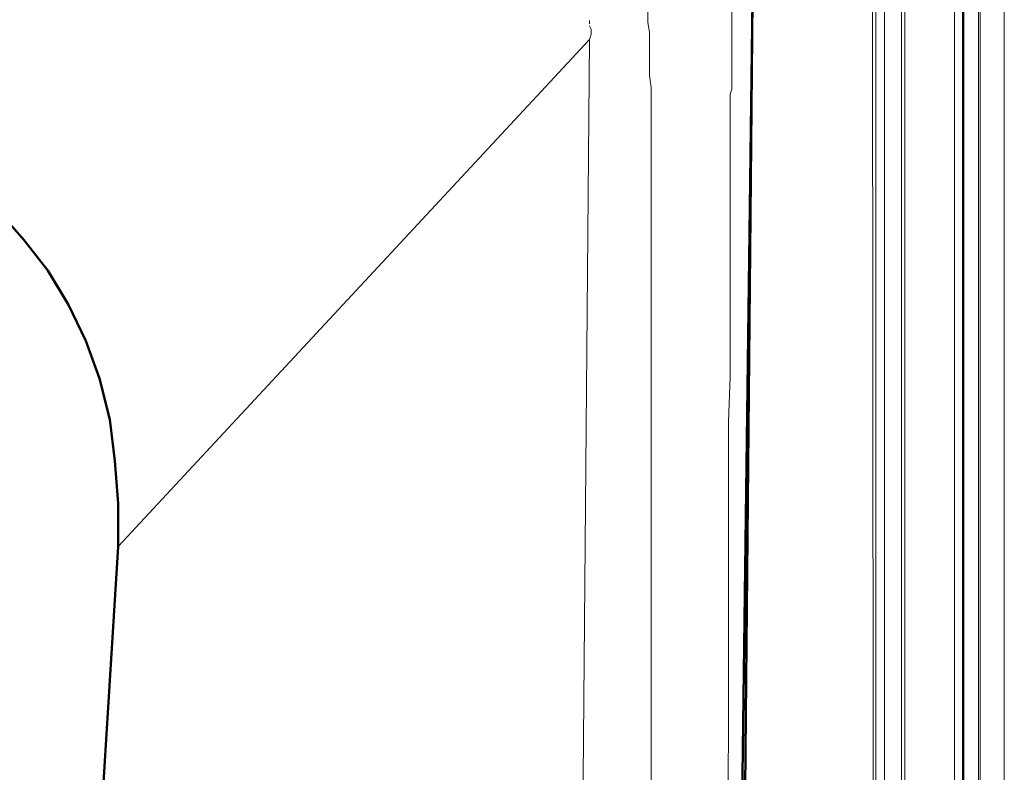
# Model space of a CAD drawing. Header units: centimetres. Extents: x -94 to 21, y -30 to 196.
# Tile 37 of 143: x -6.095 to -4.879, y -5.956 to -5.026. Entities that reach past the tile are written whole.
import ezdxf

# ---------------------------------------------------------------- set-up
doc = ezdxf.new("R2010")
doc.units = ezdxf.units.CM
doc.header["$MEASUREMENT"] = 0
doc.layers.add('Ebene 1', color=7, linetype='Continuous')

msp = doc.modelspace()

# ---------------------------------------------------------------- linework, layer by layer
at = {"layer": 'Ebene 1', "color": 252, "lineweight": 13}
for points, knots in [([(-5.21598, -4.96386), (-5.21598, -4.96386), (-5.21598, -4.97867), (-5.21598, -4.97867), (-5.21598, -4.97867), (-5.21598, -4.99349), (-5.21598, -4.99349), (-5.21598, -4.99349), (-5.21598, -4.99984), (-5.21598, -4.99984), (-5.21598, -4.99984), (-5.21598, -5.00619), (-5.21598, -5.00619), (-5.21598, -5.00619), (-5.21598, -5.01254), (-5.21598, -5.01254), (-5.21598, -5.01254), (-5.21598, -5.02101), (-5.21598, -5.02101), (-5.21598, -5.02101), (-5.21598, -5.02736), (-5.21598, -5.02736), (-5.21598, -5.02736), (-5.21598, -5.03371), (-5.21598, -5.03371), (-5.21598, -5.03371), (-5.21598, -5.04217), (-5.21598, -5.04217), (-5.21598, -5.04217), (-5.21598, -5.04852), (-5.21598, -5.04852), (-5.21598, -5.04852), (-5.21598, -5.06334), (-5.21598, -5.06334), (-5.21598, -5.06334), (-5.21598, -5.07604), (-5.21598, -5.07604), (-5.21598, -5.07604), (-5.21598, -5.08239), (-5.21598, -5.08239), (-5.21598, -5.08239), (-5.21598, -5.09086), (-5.21598, -5.09086), (-5.21598, -5.09086), (-5.21598, -5.09721), (-5.21598, -5.09721), (-5.21598, -5.09721), (-5.21598, -5.10356), (-5.21598, -5.10356), (-5.21598, -5.10356), (-5.21598, -5.11202), (-5.21598, -5.11202)], [0, 0, 0, 0, 0.0588235, 0.0588235, 0.0588235, 0.1176471, 0.1176471, 0.1176471, 0.1764706, 0.1764706, 0.1764706, 0.2352941, 0.2352941, 0.2352941, 0.2941176, 0.2941176, 0.2941176, 0.3529412, 0.3529412, 0.3529412, 0.4117647, 0.4117647, 0.4117647, 0.4705882, 0.4705882, 0.4705882, 0.5294118, 0.5294118, 0.5294118, 0.5882353, 0.5882353, 0.5882353, 0.6470588, 0.6470588, 0.6470588, 0.7058824, 0.7058824, 0.7058824, 0.7647059, 0.7647059, 0.7647059, 0.8235294, 0.8235294, 0.8235294, 0.8823529, 0.8823529, 0.8823529, 0.9411765, 0.9411765, 0.9411765, 1, 1, 1, 1]), ([(-5.3197, -5.00196), (-5.3197, -5.00196), (-5.3197, -5.00831), (-5.3197, -5.00831), (-5.3197, -5.00831), (-5.3197, -5.01466), (-5.3197, -5.01466), (-5.3197, -5.01466), (-5.3197, -5.02947), (-5.3197, -5.02947)], [0, 0, 0, 0, 0.3333333, 0.3333333, 0.3333333, 0.6666667, 0.6666667, 0.6666667, 1, 1, 1, 1]), ([(-5.39167, -5.02736), (-5.39167, -5.02736), (-5.39167, -5.03159), (-5.39167, -5.03159), (-5.39167, -5.03159), (-5.39167, -5.03159), (-5.39167, -5.03159)], [0, 0, 0, 0, 0.5, 0.5, 0.5, 1, 1, 1, 1]), ([(-5.31758, -5.04217), (-5.31758, -5.04217), (-5.31758, -5.05487), (-5.31758, -5.05487), (-5.31758, -5.05487), (-5.31758, -5.06969), (-5.31758, -5.06969), (-5.31758, -5.06969), (-5.31758, -5.07604), (-5.31758, -5.07604), (-5.31758, -5.07604), (-5.31758, -5.08239), (-5.31758, -5.08239), (-5.31758, -5.08239), (-5.31758, -5.08874), (-5.31758, -5.08874), (-5.31758, -5.08874), (-5.31758, -5.09509), (-5.31758, -5.09509)], [0, 0, 0, 0, 0.1666667, 0.1666667, 0.1666667, 0.3333333, 0.3333333, 0.3333333, 0.5, 0.5, 0.5, 0.6666667, 0.6666667, 0.6666667, 0.8333333, 0.8333333, 0.8333333, 1, 1, 1, 1]), ([(-5.39167, -5.05064), (-5.39167, -5.05064), (-5.39167, -5.05064), (-5.39167, -5.05064), (-5.39167, -5.05064), (-5.39167, -5.05064), (-5.39167, -5.05064)], [0, 0, 0, 0, 0.5, 0.5, 0.5, 1, 1, 1, 1]), ([(-5.31547, -5.10991), (-5.31547, -5.10991), (-5.31547, -5.12261), (-5.31547, -5.12261), (-5.31547, -5.12261), (-5.31547, -5.13531), (-5.31547, -5.13531), (-5.31547, -5.13531), (-5.31547, -5.15012), (-5.31547, -5.15012), (-5.31547, -5.15012), (-5.31547, -5.15647), (-5.31547, -5.15647), (-5.31547, -5.15647), (-5.31547, -5.16282), (-5.31547, -5.16282), (-5.31547, -5.16282), (-5.31547, -5.16917), (-5.31547, -5.16917), (-5.31547, -5.16917), (-5.31547, -5.17552), (-5.31547, -5.17552), (-5.31547, -5.17552), (-5.31547, -5.18822), (-5.31547, -5.18822), (-5.31547, -5.18822), (-5.31547, -5.20304), (-5.31547, -5.20304), (-5.31547, -5.20304), (-5.31547, -5.21574), (-5.31547, -5.21574), (-5.31547, -5.21574), (-5.31547, -5.22844), (-5.31547, -5.22844), (-5.31547, -5.22844), (-5.31547, -5.24326), (-5.31547, -5.24326), (-5.31547, -5.24326), (-5.31547, -5.25596), (-5.31547, -5.25596), (-5.31547, -5.25596), (-5.31547, -5.28347), (-5.31547, -5.28347), (-5.31547, -5.28347), (-5.31547, -5.30887), (-5.31547, -5.30887), (-5.31547, -5.30887), (-5.31547, -5.41682), (-5.31547, -5.41682), (-5.31547, -5.41682), (-5.31547, -5.52266), (-5.31547, -5.52266), (-5.31547, -5.52266), (-5.31547, -5.57769), (-5.31547, -5.57769), (-5.31547, -5.57769), (-5.31547, -5.63061), (-5.31547, -5.63061), (-5.31547, -5.63061), (-5.31547, -5.68352), (-5.31547, -5.68352), (-5.31547, -5.68352), (-5.31547, -5.73644), (-5.31547, -5.73644), (-5.31547, -5.73644), (-5.31547, -5.95022), (-5.31547, -5.95022), (-5.31547, -5.95022), (-5.31547, -6.16401), (-5.31547, -6.16401), (-5.31547, -6.16401), (-5.31547, -6.37779), (-5.31547, -6.37779), (-5.31547, -6.37779), (-5.31547, -6.59157), (-5.31547, -6.59157), (-5.31547, -6.59157), (-5.31547, -6.69952), (-5.31547, -6.69952), (-5.31547, -6.69952), (-5.31547, -6.80747), (-5.31547, -6.80747), (-5.31547, -6.80747), (-5.31547, -6.91331), (-5.31547, -6.91331), (-5.31547, -6.91331), (-5.31547, -7.02126), (-5.31547, -7.02126), (-5.31547, -7.02126), (-5.31547, -7.04666), (-5.31547, -7.04666), (-5.31547, -7.04666), (-5.31547, -7.07417), (-5.31547, -7.07417)], [0, 0, 0, 0, 0.0322581, 0.0322581, 0.0322581, 0.0645161, 0.0645161, 0.0645161, 0.0967742, 0.0967742, 0.0967742, 0.1290323, 0.1290323, 0.1290323, 0.1612903, 0.1612903, 0.1612903, 0.1935484, 0.1935484, 0.1935484, 0.2258065, 0.2258065, 0.2258065, 0.2580645, 0.2580645, 0.2580645, 0.2903226, 0.2903226, 0.2903226, 0.3225806, 0.3225806, 0.3225806, 0.3548387, 0.3548387, 0.3548387, 0.3870968, 0.3870968, 0.3870968, 0.4193548, 0.4193548, 0.4193548, 0.4516129, 0.4516129, 0.4516129, 0.483871, 0.483871, 0.483871, 0.516129, 0.516129, 0.516129, 0.5483871, 0.5483871, 0.5483871, 0.5806452, 0.5806452, 0.5806452, 0.6129032, 0.6129032, 0.6129032, 0.6451613, 0.6451613, 0.6451613, 0.6774194, 0.6774194, 0.6774194, 0.7096774, 0.7096774, 0.7096774, 0.7419355, 0.7419355, 0.7419355, 0.7741935, 0.7741935, 0.7741935, 0.8064516, 0.8064516, 0.8064516, 0.8387097, 0.8387097, 0.8387097, 0.8709677, 0.8709677, 0.8709677, 0.9032258, 0.9032258, 0.9032258, 0.9354839, 0.9354839, 0.9354839, 0.9677419, 0.9677419, 0.9677419, 1, 1, 1, 1]), ([(-5.2181, -5.11837), (-5.2181, -5.11837), (-5.2181, -5.12472), (-5.2181, -5.12472), (-5.2181, -5.12472), (-5.2181, -5.13319), (-5.2181, -5.13319), (-5.2181, -5.13319), (-5.2181, -5.14589), (-5.2181, -5.14589), (-5.2181, -5.14589), (-5.2181, -5.16071), (-5.2181, -5.16071), (-5.2181, -5.16071), (-5.2181, -5.17341), (-5.2181, -5.17341), (-5.2181, -5.17341), (-5.2181, -5.18822), (-5.2181, -5.18822), (-5.2181, -5.18822), (-5.2181, -5.21574), (-5.2181, -5.21574), (-5.2181, -5.21574), (-5.2181, -5.24326), (-5.2181, -5.24326), (-5.2181, -5.24326), (-5.2181, -5.35544), (-5.2181, -5.35544), (-5.2181, -5.35544), (-5.2181, -5.46762), (-5.2181, -5.46762)], [0, 0, 0, 0, 0.1, 0.1, 0.1, 0.2, 0.2, 0.2, 0.3, 0.3, 0.3, 0.4, 0.4, 0.4, 0.5, 0.5, 0.5, 0.6, 0.6, 0.6, 0.7, 0.7, 0.7, 0.8, 0.8, 0.8, 0.9, 0.9, 0.9, 1, 1, 1, 1]), ([(-5.22022, -5.52266), (-5.22022, -5.52266), (-5.22022, -5.57981), (-5.22022, -5.57981), (-5.22022, -5.57981), (-5.22022, -5.63484), (-5.22022, -5.63484), (-5.22022, -5.63484), (-5.22022, -5.68987), (-5.22022, -5.68987), (-5.22022, -5.68987), (-5.22022, -5.91424), (-5.22022, -5.91424)], [0, 0, 0, 0, 0.25, 0.25, 0.25, 0.5, 0.5, 0.5, 0.75, 0.75, 0.75, 1, 1, 1, 1])]:
    msp.add_open_spline(points, degree=3, knots=knots, dxfattribs=at)
at = {"layer": 'Ebene 1', "lineweight": 50}
for points in [[(-5.21175, -7.30277), (-5.21175, -7.30277), (-5.19058, -5.00195), (-5.19058, -5.00195)], [(-5.2054, -6.15131), (-5.2054, -6.15131), (-5.19058, -5.00196), (-5.19058, -5.00196)], [(-4.93023, -7.30066), (-4.93023, -7.30066), (-4.93023, -5.00196), (-4.93023, -5.00196)], [(-6.12192, -5.2623), (-6.12192, -5.2623), (-6.09017, -5.29829), (-6.09017, -5.29829)], [(-6.09017, -5.29829), (-6.09017, -5.29829), (-6.06053, -5.33639), (-6.06053, -5.33639)], [(-6.06053, -5.33639), (-6.06053, -5.33639), (-6.03513, -5.37872), (-6.03513, -5.37872)], [(-6.03513, -5.37872), (-6.03513, -5.37872), (-6.01397, -5.42317), (-6.01397, -5.42317)], [(-6.01397, -5.42317), (-6.01397, -5.42317), (-5.99703, -5.46974), (-5.99703, -5.46974)], [(-5.99703, -5.46974), (-5.99703, -5.46974), (-5.98433, -5.52054), (-5.98433, -5.52054)], [(-5.98433, -5.52054), (-5.98433, -5.52054), (-5.97798, -5.57134), (-5.97798, -5.57134)], [(-5.97798, -5.57134), (-5.97798, -5.57134), (-5.97375, -5.62425), (-5.97375, -5.62425)], [(-5.97375, -5.62425), (-5.97375, -5.62425), (-5.97375, -5.67717), (-5.97375, -5.67717)], [(-5.97375, -5.67717), (-5.97375, -5.67717), (-6.0055, -6.18729), (-6.0055, -6.18729)]]:
    msp.add_open_spline(points, degree=3, dxfattribs=at)
at = {"layer": 'Ebene 1', "color": 252, "lineweight": 13}
for points in [[(-5.04242, -5.00196), (-5.04242, -5.00196), (-5.0403, -7.30277), (-5.0403, -7.30277)], [(-5.03818, -5.00195), (-5.03818, -5.00195), (-5.03818, -7.30277), (-5.03818, -7.30277)], [(-5.0276, -7.30065), (-5.0276, -7.30065), (-5.0276, -5.00195), (-5.0276, -5.00195)], [(-5.00643, -5.00195), (-5.00643, -5.00195), (-5.00643, -7.30065), (-5.00643, -7.30065)], [(-5.00643, -7.30065), (-5.00643, -7.30065), (-5.00643, -5.00195), (-5.00643, -5.00195)], [(-5.0022, -5.00195), (-5.0022, -5.00195), (-5.0022, -7.30065), (-5.0022, -7.30065)], [(-4.94082, -7.30065), (-4.94082, -7.30065), (-4.94082, -5.00195), (-4.94082, -5.00195)], [(-4.91118, -5.00195), (-4.91118, -5.00195), (-4.91118, -7.30065), (-4.91118, -7.30065)], [(-4.90907, -7.30065), (-4.90907, -7.30065), (-4.90907, -5.00195), (-4.90907, -5.00195)], [(-4.87943, -5.00196), (-4.87943, -5.00196), (-4.87943, -7.30066), (-4.87943, -7.30066)], [(-5.39167, -5.03371), (-5.39167, -5.03371), (-5.38955, -5.03794), (-5.38955, -5.03794)], [(-5.3197, -5.02947), (-5.3197, -5.02947), (-5.31758, -5.04217), (-5.31758, -5.04217)], [(-5.38955, -5.04429), (-5.38955, -5.04429), (-5.39167, -5.05064), (-5.39167, -5.05064)], [(-5.38955, -5.03794), (-5.38955, -5.03794), (-5.38955, -5.04429), (-5.38955, -5.04429)], [(-5.97375, -5.67717), (-5.97375, -5.67717), (-5.39167, -5.05064), (-5.39167, -5.05064)], [(-5.39167, -5.05064), (-5.39167, -5.05064), (-5.41072, -7.25832), (-5.41072, -7.25832)], [(-5.31758, -5.09509), (-5.31758, -5.09509), (-5.31547, -5.10991), (-5.31547, -5.10991)], [(-5.21598, -5.11202), (-5.21598, -5.11202), (-5.2181, -5.11837), (-5.2181, -5.11837)], [(-5.2181, -5.46762), (-5.2181, -5.46762), (-5.22022, -5.52266), (-5.22022, -5.52266)], [(-5.22022, -5.91424), (-5.22022, -5.91424), (-5.22233, -6.13649), (-5.22233, -6.13649)]]:
    msp.add_open_spline(points, degree=3, dxfattribs=at)

doc.saveas('drawing.dxf')
